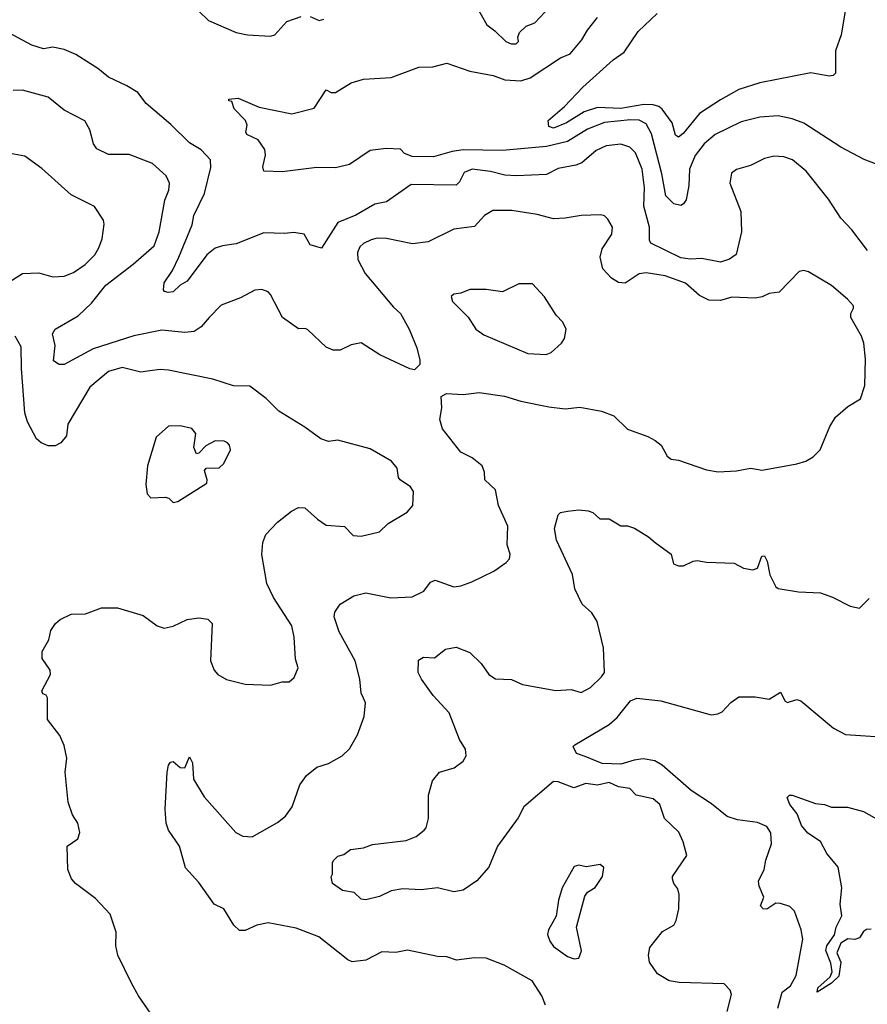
# Model space of a CAD drawing. Extents: x 1246230 to 1426786, y 660032 to 763141.
# Tile 177 of 256: x 1298812 to 1302469, y 708813 to 713060. Entities that reach past the tile are written whole.
import ezdxf

# ---------------------------------------------------------------- set-up
doc = ezdxf.new("R2010")
doc.units = 0

msp = doc.modelspace()

# ---------------------------------------------------------------- linework, layer by layer
at = {"layer": '0CON10XD'}
for points in [[(1300755, 713168), (1300827.4, 713037.4), (1300862.2, 713012.2), (1300910, 712965), (1300932.5, 712955), (1300954.1, 712955.9), (1300963.8, 712965), (1300961.2, 712985), (1300968.8, 713005), (1300997.9, 713032.1), (1301035, 713045.6), (1301098.9, 713115)], [(1299585, 713096.7), (1299626.4, 713056.4), (1299746.7, 713005), (1299795, 712994.5), (1299895, 712988.6), (1299913.8, 712995), (1299965, 713052.5), (1300027, 713073)], [(1301655, 712553.1), (1301641, 712561), (1301627.5, 712615), (1301583.4, 712673.4), (1301570, 712685), (1301545, 712691.9), (1301504.5, 712694.5), (1301405, 712677.2), (1301305, 712680.5), (1301247.9, 712662.1), (1301171.9, 712615), (1301115, 712592.5), (1301095, 712599.2), (1301092, 712625), (1301163.1, 712685), (1301241.5, 712768.5), (1301373.2, 712886.8), (1301420, 712920), (1301480.9, 713009.1), (1301562.9, 713087.1)], [(1302374.2, 713105.8), (1302355.6, 712994.4), (1302332.3, 712925), (1302331.3, 712828.7), (1302321.3, 712818.7), (1302305, 712815.6), (1302225, 712830.4), (1302005, 712787.2), (1301915, 712758.7), (1301835.9, 712714.1), (1301745, 712655.4), (1301675, 712569.5), (1301655, 712553.1)], [(1302505, 712437.5), (1302455, 712456.7), (1302355, 712509.5), (1302195, 712613.1), (1302145, 712632), (1302085, 712644.7), (1302005, 712639.4), (1301925, 712619.6), (1301812.5, 712565), (1301765, 712524.3), (1301725.8, 712474.2), (1301702.5, 712415), (1301699.6, 712345), (1301687.1, 712282.9), (1301676.7, 712265), (1301665, 712258.8), (1301635, 712265.7), (1301600, 712300), (1301583.2, 712395), (1301537.8, 712567.8), (1301515, 712610.3), (1301485, 712625.7), (1301448, 712628), (1301335, 712616), (1301262.3, 712587.7), (1301175, 712533.9), (1301085, 712513.2), (1300895, 712495.2), (1300725, 712498.9), (1300678.3, 712491.7), (1300597.8, 712467.8), (1300505, 712470), (1300472.4, 712482.4), (1300455, 712500.8), (1300394.1, 712504.1), (1300325, 712495.2), (1300235, 712434.5), (1300175, 712420.8), (1300095, 712422.5), (1299944.1, 712404.1), (1299866, 712406), (1299860.8, 712425), (1299873.1, 712475), (1299869.8, 712499.8), (1299841.7, 712541.7), (1299792.5, 712565), (1299787.5, 712575), (1299793.3, 712605), (1299786.2, 712625), (1299737.5, 712675), (1299727, 712707), (1299715, 712710), (1299715, 712717.5), (1299755, 712721.2), (1299845, 712682), (1299985.9, 712654.1), (1300082.3, 712677.7), (1300135, 712756.7), (1300155.8, 712745.8), (1300175, 712745.8), (1300242.8, 712787.2), (1300295, 712803.3), (1300415, 712810), (1300535, 712854.6), (1300595, 712856.4), (1300655, 712872.7), (1300755, 712838), (1300855, 712819.7), (1300905, 712800), (1300975, 712795.9), (1301015, 712809.4), (1301145, 712894.6), (1301187.5, 712912.5), (1301237.5, 712972.5), (1301262.1, 713015), (1301305, 713069.6)], [(1300065, 713074), (1300105, 713055.5), (1300125, 713062.3)], [(1302108.3, 712468.3), (1302065, 712470.6), (1302025, 712461.4), (1301965, 712430.6), (1301905, 712414.3), (1301882.6, 712397.4), (1301875.7, 712355), (1301922.8, 712232.8), (1301926.2, 712145), (1301903, 712047), (1301875, 712027.1), (1301835, 712014.5), (1301755, 712030), (1301705, 712026.7), (1301665, 712032.3), (1301535.3, 712095.3), (1301529.5, 712109.5), (1301528.9, 712165), (1301504.8, 712255), (1301507.8, 712335), (1301497.4, 712415), (1301469.2, 712485), (1301445, 712510), (1301405, 712522.9), (1301342, 712515), (1301299.4, 712495), (1301237.1, 712442.9), (1301211.8, 712431.8), (1301135, 712418.5), (1301085, 712392.3), (1300955, 712386), (1300905, 712388.9), (1300843.3, 712405), (1300765, 712414.6), (1300729.5, 712400.5), (1300709.9, 712360.1), (1300695, 712346.7), (1300501.5, 712348.5), (1300395.3, 712274.7), (1300345, 712263.8), (1300263, 712217), (1300185.2, 712184.8), (1300115, 712073.8), (1300065, 712088.8), (1300040, 712135), (1299995, 712141.4), (1299955, 712137.1), (1299865, 712140.5), (1299746.7, 712093.3), (1299687.5, 712085), (1299655, 712073.9), (1299620, 712045), (1299535, 711931.4), (1299505, 711914.2), (1299475, 711885.8), (1299452.5, 711882.5), (1299437, 711887), (1299432.5, 711895), (1299435.8, 711925), (1299471.9, 711978.1), (1299499.6, 712035), (1299556, 712175), (1299564.2, 712215.8), (1299609.2, 712310.8), (1299637.1, 712422.9), (1299635.5, 712455), (1299595, 712498.5), (1299545, 712529.1), (1299465, 712607.8), (1299358.6, 712698.6), (1299322, 712745), (1299275, 712774.4), (1299195, 712811.2), (1299149.6, 712849.6), (1299055, 712910), (1299005, 712931.2), (1298955, 712940.6), (1298915, 712934.2), (1298865, 712949.2), (1298705, 713034.4)], [(1300295, 710133.3), (1300286, 710155), (1300280, 710215), (1300259.4, 710295), (1300190.3, 710420.3), (1300169.1, 710485), (1300171.5, 710505), (1300195, 710539.5), (1300254, 710575), (1300305, 710587.8), (1300413, 710567), (1300505, 710570.6), (1300556.2, 710595), (1300585, 710633.8), (1300605, 710642.5), (1300685, 710614.5), (1300715, 710618.1), (1300763.3, 710635), (1300858.3, 710681.7), (1300911.7, 710718.3), (1300925.5, 710734.5), (1300927.8, 710755), (1300915.7, 710795), (1300918.9, 710875), (1300878.6, 710965), (1300865, 711032.5), (1300818.6, 711075), (1300817.7, 711107.7), (1300807.5, 711135), (1300765, 711170), (1300715, 711194), (1300635.8, 711295), (1300624.2, 711335), (1300634, 711386), (1300631.2, 711435), (1300653, 711447), (1300725, 711442.9), (1300795, 711452), (1300904.4, 711435.6), (1300973.9, 711413.9), (1301095, 711389.5), (1301165, 711381.9), (1301228.7, 711388.7), (1301321.7, 711371.7), (1301375, 711350.8), (1301435, 711294.4), (1301522.6, 711262.6), (1301553.8, 711245), (1301580, 711225), (1301605, 711177.5), (1301622.5, 711165), (1301655, 711160), (1301775, 711118.6), (1301825, 711109.2), (1301905, 711114.2), (1301964.5, 711125.5), (1301990.7, 711120.7), (1302015, 711116.9), (1302165, 711143.8), (1302203.9, 711156.1), (1302235.8, 711174.2), (1302265.9, 711204.1), (1302308, 711305), (1302331.2, 711345), (1302385, 711391.2), (1302440, 711425), (1302457.7, 711482.3), (1302461.4, 711595), (1302454.3, 711664.3), (1302444.2, 711695), (1302397.5, 711775), (1302397.3, 711792.7), (1302410, 711815), (1302408.8, 711825), (1302382.9, 711855), (1302315, 711912.9), (1302215, 711972), (1302195, 711978), (1302175, 711973.3), (1302088, 711885), (1302045, 711879.2), (1302015, 711864.3), (1301985, 711858.6), (1301885, 711863.1), (1301835, 711848.1), (1301785, 711850), (1301745, 711870), (1301685, 711923.3), (1301596.7, 711955), (1301515, 711968.6), (1301485, 711964), (1301425, 711923.1), (1301396.2, 711926.2), (1301365.3, 711945.3), (1301328.5, 711985), (1301316.5, 712035), (1301325, 712072), (1301367.5, 712135), (1301370, 712165), (1301349.7, 712199.7), (1301335, 712213.3), (1301317.7, 712217.7), (1301235, 712215.6), (1301165, 712203.1), (1301115, 712201.1), (1301045, 712219.5), (1300935, 712237.5), (1300853.2, 712236.8), (1300818, 712215), (1300775, 712167.1), (1300685, 712155.6), (1300575, 712101.9), (1300506.3, 712093.7), (1300395, 712116.2), (1300355, 712116.9), (1300329.3, 712110.7), (1300295.8, 712095), (1300280.5, 712079.5), (1300269.5, 712055), (1300271.2, 712025), (1300302.5, 711965), (1300425, 711819.4), (1300455, 711792.5), (1300491.9, 711725), (1300525.6, 711645), (1300538, 711592), (1300538, 711572), (1300515, 711550), (1300495, 711553.8), (1300366, 711615), (1300285, 711665.8), (1300242.7, 711657.3), (1300195, 711634), (1300165, 711634.3), (1300135, 711647.5), (1300055, 711722.5), (1300045, 711727.5), (1300015, 711726.2), (1299945.7, 711775.7), (1299894.3, 711875), (1299885, 711885.7), (1299856.8, 711896.8), (1299827, 711893), (1299765, 711860), (1299681.7, 711828.3), (1299630, 711775), (1299594.7, 711735.3), (1299564.6, 711715.4), (1299525, 711711.1), (1299425, 711720.3), (1299305, 711696.7), (1299129.2, 711640.8), (1299005, 711573.1), (1298982.7, 711572.7), (1298958.3, 711588.3), (1298965.5, 711654.5), (1298954.2, 711705), (1298966, 711725), (1299065, 711782.5), (1299122.7, 711837.3), (1299183.9, 711915), (1299302.5, 712005), (1299392.2, 712085), (1299413.8, 712145), (1299438, 712282), (1299455.6, 712325), (1299458.1, 712355), (1299445, 712386.2), (1299385, 712440), (1299285, 712478.6), (1299195, 712478.9), (1299145, 712502.9), (1299130.6, 712525), (1299114.4, 712585), (1299093.2, 712623.2), (1299005, 712669.2), (1298935, 712725.5), (1298825, 712756.2), (1298785, 712754.6)], [(1298765, 711927.8), (1298825, 711964.4), (1298895, 711967.8), (1298955, 711950.6), (1299005, 711952.9), (1299045, 711969.4), (1299095, 712004.3), (1299137.1, 712045), (1299154.5, 712075.5), (1299168.1, 712115), (1299177.3, 712177.3), (1299174, 712195), (1299135, 712253.8), (1299034, 712305), (1298907.8, 712417.8), (1298835, 712471.4), (1298675, 712500)], [(1302470, 712065), (1302402.8, 712152.8), (1302355, 712203.8), (1302301.5, 712285), (1302205, 712406.7), (1302146, 712455), (1302108.3, 712468.3)], [(1301084.2, 711615.8), (1301105, 711624), (1301150, 711665), (1301163.3, 711685), (1301170, 711725), (1301156.2, 711755), (1301126.7, 711785), (1301076, 711865), (1301025, 711920), (1300965, 711920), (1300895, 711886), (1300824.1, 711895.9), (1300755, 711896.7), (1300715, 711880), (1300685, 711876.2), (1300674.3, 711865.7), (1300680, 711845), (1300746.8, 711776.8), (1300780, 711725), (1300815, 711700), (1301005, 711620), (1301084.2, 711615.8)], [(1299418.8, 708715), (1299325, 708850), (1299294.5, 708904.5), (1299236, 709025), (1299227.5, 709065), (1299228, 709125), (1299202.7, 709202.7), (1299139.3, 709269.3), (1299053.8, 709335), (1299036.2, 709355), (1299020, 709395), (1299017.5, 709495), (1299063, 709527), (1299072.5, 709555), (1299063.3, 709595), (1299040.5, 709630.5), (1299021.2, 709685), (1299008.8, 709815), (1299016, 709875), (1299005, 709930), (1298985, 709972.5), (1298932.3, 710042.3), (1298932.5, 710135), (1298926.4, 710146.4), (1298911.7, 710151.7), (1298907.5, 710165), (1298946, 710235), (1298944, 710255), (1298908.8, 710305), (1298910, 710335), (1298937.5, 710385), (1298947.5, 710425), (1298967.5, 710455), (1298986.4, 710473.6), (1299033.9, 710496.1), (1299097, 710497), (1299165, 710523.8), (1299235, 710523.8), (1299345, 710490), (1299405, 710446.2), (1299435, 710436), (1299475, 710444), (1299535, 710473.3), (1299585, 710480), (1299623.9, 710473.9), (1299643.3, 710455), (1299636.2, 710295), (1299651.2, 710255), (1299666.7, 710235), (1299704.2, 710214.2), (1299785, 710194), (1299895, 710190), (1299945, 710204), (1299975, 710204.2), (1299996.6, 710223.4), (1300013.3, 710265), (1300001.7, 710301.7), (1299996.6, 710396.6), (1299987.1, 710445), (1299907.3, 710567.3), (1299878.6, 710628.6), (1299857.3, 710752.7), (1299860.8, 710805), (1299875, 710838.8), (1299925, 710892.5), (1299985, 710940), (1300015, 710956.2), (1300042.5, 710955), (1300096.7, 710905), (1300135, 710879.2), (1300214.3, 710874.3), (1300251.2, 710835), (1300285, 710832.5), (1300365, 710851.1), (1300402.7, 710887.3), (1300484.1, 710935.9), (1300507.8, 710965), (1300510.6, 711025), (1300498, 711045), (1300453.3, 711075), (1300446.7, 711085), (1300441.2, 711125), (1300415.7, 711155.7), (1300325, 711208.6), (1300185, 711246.2), (1300145, 711240), (1300111.7, 711251.7), (1300042.4, 711302.4), (1299930.9, 711370.9), (1299875.6, 711425.6), (1299805, 711479.2), (1299735, 711480.8), (1299645, 711510), (1299455, 711548.8), (1299418.3, 711551.7), (1299374.5, 711545.5), (1299335, 711540), (1299255, 711560), (1299195, 711542.7), (1299114.5, 711475), (1299020, 711315), (1299014.3, 711265), (1298990, 711235), (1298965, 711221.4), (1298935, 711221.9), (1298905, 711234.4), (1298885, 711251.9), (1298845.7, 711325.7), (1298834.8, 711364.8), (1298820, 711555), (1298819.4, 711649.4), (1298792.7, 711695)], [(1299475, 710977.5), (1299495, 710982.5), (1299619.4, 711060.6), (1299621.4, 711075), (1299610, 711115), (1299617.5, 711125), (1299672.3, 711127.7), (1299693.3, 711145), (1299721.4, 711205), (1299718.1, 711225), (1299709.2, 711235), (1299695, 711241.9), (1299655, 711244), (1299615, 711222.5), (1299585, 711190), (1299575, 711187.5), (1299564.3, 711215), (1299572.5, 711275), (1299555, 711296), (1299505, 711308), (1299455, 711306.2), (1299401.2, 711258.8), (1299363.8, 711135), (1299356.7, 711055), (1299362.5, 711015), (1299377.5, 710997.5), (1299440.7, 711000.7), (1299456.1, 710996.1), (1299475, 710977.5)], [(1301865, 708782.5), (1301882.5, 708855), (1301877.5, 708875), (1301851.7, 708901.7), (1301657.7, 708907.7), (1301614.1, 708914.1), (1301564.1, 708944.1), (1301530, 708995), (1301525.6, 709025), (1301531.5, 709058.5), (1301585, 709127.5), (1301635, 709154.4), (1301644, 709175), (1301656, 709225), (1301657.3, 709287.3), (1301651.7, 709311.7), (1301633.8, 709335), (1301628, 709355), (1301629.2, 709365), (1301690.8, 709455), (1301674.6, 709514.6), (1301656.2, 709556.2), (1301594.4, 709615), (1301573.5, 709675), (1301545, 709699.3), (1301472.5, 709715), (1301444.2, 709744.2), (1301395, 709751.5), (1301355, 709770.4), (1301305, 709758.8), (1301254.2, 709765.8), (1301203, 709747), (1301135, 709773.1), (1301115.8, 709774.2), (1300987.9, 709665), (1300962.7, 709617.3), (1300873.9, 709495), (1300835.8, 709404.2), (1300785, 709346), (1300725, 709306.2), (1300685, 709298), (1300615, 709315.7), (1300545, 709307.5), (1300465, 709310.8), (1300415, 709302.9), (1300365, 709278.8), (1300306, 709264), (1300285, 709266.7), (1300255, 709296.2), (1300205, 709304), (1300162.5, 709335), (1300156.4, 709363.6), (1300162.5, 709375), (1300162.5, 709425), (1300167.5, 709435), (1300185, 709452.5), (1300210.7, 709459.3), (1300239.5, 709480.5), (1300295, 709488), (1300335, 709502.5), (1300479.7, 709520.3), (1300522.3, 709537.7), (1300557.5, 709565), (1300566.2, 709575), (1300575.9, 709614.1), (1300576.2, 709715), (1300593, 709777), (1300623.3, 709815), (1300686.4, 709833.6), (1300725, 709862.5), (1300738.9, 709885), (1300735, 709913.3), (1300709.4, 709955), (1300665, 710070.8), (1300595.6, 710145), (1300545.7, 710215), (1300531.2, 710245), (1300533, 710297), (1300555, 710310), (1300602.3, 710307.7), (1300650, 710345), (1300695, 710352.9), (1300755, 710330), (1300803, 710283), (1300836.7, 710235), (1300865, 710216.7), (1300934.2, 710214.2), (1300982.1, 710192.1), (1301125, 710166.5), (1301191.2, 710171.2), (1301235, 710158.8), (1301275, 710180), (1301322.9, 710225), (1301335.5, 710245), (1301331.2, 710351.2), (1301303.6, 710465), (1301281.3, 710501.3), (1301239.3, 710539.3), (1301207.9, 710605), (1301197.3, 710667.3), (1301128.7, 710815), (1301119.3, 710865), (1301136, 710924), (1301146.1, 710933.9), (1301175, 710940), (1301225, 710946), (1301265, 710941.4), (1301284.3, 710934.3), (1301315, 710907.5), (1301355, 710906.7), (1301405, 710877.5), (1301435, 710877.5), (1301465, 710867.5), (1301525, 710830), (1301553.3, 710805), (1301622.5, 710755), (1301632.5, 710712.5), (1301654.2, 710704.2), (1301675.6, 710704.4), (1301717.5, 710725), (1301735, 710727.1), (1301775, 710720), (1301895, 710716), (1301934.3, 710694.3), (1301975, 710686.9), (1301995, 710694.2), (1302014.6, 710745.4), (1302025, 710747.1), (1302037.6, 710725), (1302048.5, 710665), (1302075, 710613.8), (1302085, 710606.2), (1302172.1, 710592.1), (1302267.6, 710587.6), (1302319.1, 710569.1), (1302395, 710530), (1302435, 710522.5), (1302477, 710563)], [(1302162, 708938), (1302190.7, 709095), (1302184.1, 709135), (1302155.3, 709215.3), (1302135, 709235.7), (1302095, 709248), (1302075, 709250), (1302035, 709223.3), (1302020, 709225), (1302008.3, 709238.3), (1302022.5, 709275), (1302002.7, 709322.7), (1302000, 709345), (1302023.8, 709395), (1302030.7, 709435), (1302056.2, 709505), (1302052.7, 709552.7), (1302035, 709580.8), (1301995, 709598.1), (1301909.1, 709609.1), (1301865, 709623.1), (1301797.4, 709677.4), (1301708.9, 709735), (1301584.5, 709844.5), (1301552.9, 709862.9), (1301501.4, 709871.4), (1301463.2, 709866.8), (1301405, 709848.7), (1301325, 709852.6), (1301252.5, 709882.5), (1301213.8, 709895), (1301200, 709925), (1301207, 709933), (1301355, 710020), (1301390.3, 710049.7), (1301447.3, 710122.7), (1301475, 710134), (1301577.7, 710122.3), (1301795, 710062.2), (1301824.2, 710065.8), (1301843.3, 710075), (1301880, 710115), (1301915, 710138.8), (1301985, 710140), (1302045, 710130), (1302095, 710159.2), (1302115, 710121.1), (1302125, 710115.6), (1302165, 710128), (1302182.7, 710122.7), (1302323.6, 710003.6), (1302375, 709976.9), (1302505, 709968.9)], [(1301080.3, 708810.3), (1301065, 708850), (1301022.5, 708915), (1300902.7, 708982.7), (1300825, 709012), (1300775, 709013.8), (1300696.1, 709003.9), (1300655, 709017.5), (1300615, 709019.4), (1300485, 709046.2), (1300435, 709036.2), (1300375, 709040), (1300305, 709003.3), (1300247, 708997), (1300227.5, 709005), (1300102.5, 709105), (1300005, 709142), (1299885, 709164.5), (1299835, 709154.3), (1299785, 709132), (1299761.2, 709131.2), (1299736.2, 709155), (1299693.3, 709225), (1299651.2, 709245), (1299585, 709338.8), (1299527.5, 709402.5), (1299502.5, 709495), (1299453.8, 709565), (1299444, 709595), (1299440, 709655), (1299448, 709815), (1299454, 709845), (1299463, 709857), (1299475, 709860), (1299505, 709834.2), (1299525, 709832.5), (1299545, 709880), (1299557.5, 709855), (1299562.5, 709785), (1299608.7, 709708.7), (1299744.6, 709554.6), (1299775, 709538.1), (1299815, 709535.6), (1299925, 709597.5), (1299959.4, 709625), (1299988.6, 709665), (1300020.4, 709759.6), (1300050, 709800), (1300095, 709835.8), (1300145, 709852.5), (1300203.8, 709885), (1300235.5, 709914.5), (1300269.2, 709975), (1300298.6, 710055), (1300304.1, 710114.1), (1300295, 710133.3)], [(1302485, 709137.5), (1302465, 709136), (1302452.7, 709127.3), (1302435, 709100), (1302415, 709093.3), (1302385, 709096.2), (1302355, 709077.1), (1302337.3, 709035), (1302355.3, 708995.3), (1302345.8, 708935), (1302315, 708904.8), (1302252.5, 708865), (1302255.5, 708885), (1302308.5, 708931.5), (1302316.7, 708953.3), (1302311.5, 708991.5), (1302289.8, 709045), (1302295, 709065.9), (1302327.1, 709112.9), (1302335, 709146.2), (1302358.8, 709195), (1302352, 709245), (1302358.8, 709315), (1302343.8, 709405), (1302295, 709463.3), (1302266.7, 709515), (1302212.1, 709552.1), (1302184.4, 709584.4), (1302166.4, 709635), (1302134.6, 709675), (1302123.1, 709705), (1302133.8, 709715), (1302145, 709715.4), (1302245, 709680), (1302284.7, 709674.7), (1302315, 709662.9), (1302383.6, 709663.6), (1302452.5, 709645), (1302555, 709586.7)], [(1301205, 709010), (1301225, 709012.5), (1301236.4, 709043.6), (1301213.9, 709146.1), (1301250.5, 709279.5), (1301262.3, 709297.7), (1301295, 709316.7), (1301326.2, 709365), (1301333, 709403), (1301316.2, 709416.2), (1301256, 709406), (1301225, 709413.3), (1301205, 709407.5), (1301152.5, 709315), (1301137, 709263), (1301126.4, 709193.6), (1301093.3, 709135), (1301090, 709115), (1301100, 709085), (1301115, 709063.3), (1301175, 709020), (1301205, 709010)], [(1302083, 708797), (1302101.2, 708865), (1302137.4, 708892.6), (1302162, 708938)]]:
    msp.add_lwpolyline(points, dxfattribs=at)

doc.saveas('drawing.dxf')
